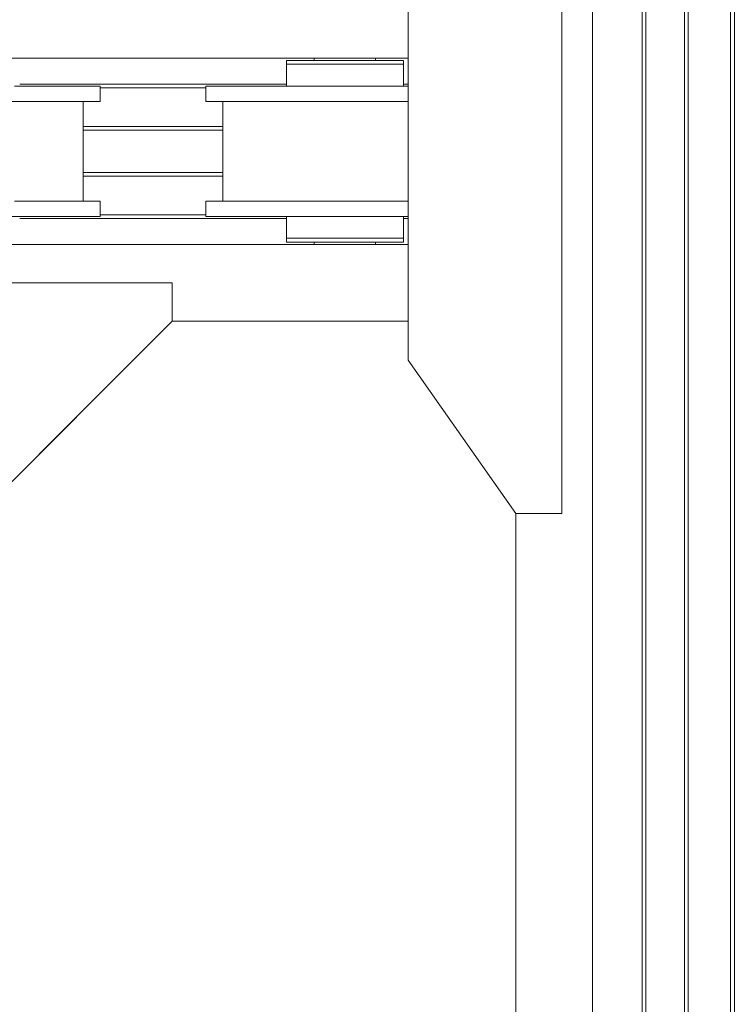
# Model space of a CAD drawing. Header units: millimetres. Extents: x 53746 to 116821, y -810352 to -765802.
# Tile 236 of 256: x 90490 to 91421, y -784573 to -783289. Entities that reach past the tile are written whole.
import ezdxf

# ---------------------------------------------------------------- set-up
doc = ezdxf.new("R2010")
doc.units = ezdxf.units.MM
doc.header["$MEASUREMENT"] = 0
for name, color, linetype, lineweight in [('Main Cradle', 7, 'Continuous', 0), ('Main Cradle Hydraulic Arm Support', 7, 'Continuous', 0), ('Main Cradle Rails', 7, 'Continuous', 0)]:
    doc.layers.add(name, color=color, linetype=linetype, lineweight=lineweight)

# ---------------------------------------------------------------- blocks, each defined once
blk = doc.blocks.new('*U92')
at = {"layer": 'Main Cradle Hydraulic Arm Support', "color": 7, "linetype": 'Continuous', "lineweight": 0}
blk.add_line((525.1, 1172.6), (427.5, 1172.6), dxfattribs=at)
at = {"layer": 'Main Cradle Hydraulic Arm Support', "color": 7, "linetype": 'Continuous', "lineweight": 0, "flags": 128}
for points in [[(427.5, 1172.6), (225.1, 1172.6), (225.1, 872.6), (275.1, 872.6), (427.5, 1025.1)], [(427.5, 1025.1), (525.1, 1122.6), (525.1, 1172.6)]]:
    blk.add_lwpolyline(points, dxfattribs=at)
blk = doc.blocks.new('*U57')
at = {"layer": 'Main Cradle', "color": 7, "linetype": 'Continuous', "lineweight": 0}
for p, q in [((5953.5, 4569.1), (5953.5, 5952)), ((6018.4, 4569.1), (6018.4, 5952)), ((6023, 4569.1), (6023, 5952)), ((6073.4, 4569.1), (6073.4, 5952)), ((6078.4, 4569.1), (6078.4, 5952)), ((6133.4, 4569.1), (6133.4, 5952)), ((6138.4, 4569.1), (6138.4, 5952)), ((4888.9, 4737.7), (5713.5, 4737.7)), ((5590.9, 4734.7), (5590.9, 4737.7)), ((5670.9, 4737.7), (5670.9, 4734.7)), ((5684.7, 4734.7), (5701.3, 4734.7)), ((5701.3, 4734.7), (5707.1, 4734.7)), ((5630.9, 4701.2), (5561.5, 4701.2)), ((5700.2, 4701.2), (5630.9, 4701.2)), ((5713.5, 4701.2), (5700.2, 4701.2)), ((5289.9, 4681.2), (5289.9, 4569.1)), ((5312.1, 4681.2), (5298.3, 4681.2)), ((5471.9, 4569.1), (5471.9, 4681.2)), ((5289.9, 4569.1), (5289.9, 4551.2)), ((5471.9, 4551.2), (5471.9, 4569.1)), ((5953.5, 59.1), (5953.5, 4569.1)), ((6018.4, 59.1), (6018.4, 4569.1)), ((6023, 59.1), (6023, 4569.1)), ((6073.4, 59.1), (6073.4, 4569.1)), ((6078.4, 59.1), (6078.4, 4569.1)), ((6133.4, 59.1), (6133.4, 4569.1)), ((6138.4, 59.1), (6138.4, 4569.1)), ((5700.2, 4551.2), (5630.9, 4551.2)), ((5713.5, 4551.2), (5700.2, 4551.2)), ((5312.1, 4531.2), (5298.3, 4531.2)), ((5701.3, 4531.2), (5707.1, 4531.2)), ((4888.9, 4494.7), (5713.5, 4494.7)), ((5590.9, 4494.7), (5590.9, 4497.7)), ((5601.7, 4502.7), (5630.9, 4502.7)), ((5667.8, 4497.7), (5670.9, 4497.7)), ((5670.9, 4497.7), (5670.9, 4494.7)), ((5684.7, 4502.7), (5701.3, 4502.7)), ((5701.3, 4502.7), (5707.1, 4502.7)), ((5405.9, 4394.7), (5713.5, 4394.7)), ((5853.5, 2944.1), (5853.5, 4143.7))]:
    blk.add_line(p, q, dxfattribs=at)
at = {"layer": 'Main Cradle', "color": 7, "linetype": 'Continuous', "lineweight": 0, "flags": 128}
for points in [[(5713.5, 4569.1), (5713.5, 4888.7), (5853.4, 5088.7), (5913.4, 5088.7), (5913.5, 4569.1)], [(5554.7, 4734.7), (5554.7, 4734.7), (5554.7, 4729.7), (5554.7, 4729.7)], [(5554.7, 4734.7), (5560.5, 4734.7), (5577, 4734.7), (5601.7, 4734.7), (5630.9, 4734.7), (5660, 4734.7), (5684.7, 4734.7)], [(5554.7, 4729.7), (5554.7, 4729.7), (5554.7, 4701.2)], [(5554.7, 4729.7), (5560.5, 4729.7), (5577, 4729.7), (5601.7, 4729.7), (5630.9, 4729.7), (5630.9, 4729.7)], [(5560.5, 4729.7), (5560.5, 4729.7), (5577, 4729.7)], [(5630.9, 4729.7), (5630.9, 4729.7), (5660, 4729.7), (5684.7, 4729.7)], [(5684.7, 4729.7), (5684.7, 4729.7), (5701.3, 4729.7), (5707.1, 4729.7), (5707.1, 4734.7)], [(5707.1, 4701.2), (5707.1, 4729.7), (5707.1, 4729.7)], [(5312.1, 4701.2), (5298.3, 4701.2), (5259, 4701.2), (5200.2, 4701.2)], [(5312.1, 4701.2), (5312.1, 4701.2), (5312.1, 4681.2)], [(5630.9, 4681.2), (5561.5, 4681.2), (5502.7, 4681.2), (5463.4, 4681.2), (5449.7, 4681.2), (5449.7, 4701.2), (5449.7, 4701.2)], [(5561.5, 4701.2), (5561.5, 4701.2), (5502.7, 4701.2), (5463.4, 4701.2), (5449.7, 4701.2)], [(5298.3, 4681.2), (5259, 4681.2), (5200.2, 4681.2), (5191.7, 4681.2)], [(5691.7, 4681.2), (5630.9, 4681.2), (5630.9, 4681.2)], [(5713.5, 4681.2), (5700.2, 4681.2), (5691.7, 4681.2)], [(5853.5, 4143.7), (5713.5, 4343.7), (5713.5, 4569.1)], [(5913.5, 4569.1), (5913.5, 4143.7), (5853.5, 4143.7)], [(5298.3, 4531.2), (5259, 4531.2), (5200.2, 4531.2), (5130.9, 4531.2), (5061.5, 4531.2), (5002.7, 4531.2), (4963.4, 4531.2), (4949.7, 4531.2), (4949.7, 4551.2), (4949.7, 4551.2)], [(5312.1, 4551.2), (5298.3, 4551.2), (5259, 4551.2), (5200.2, 4551.2)], [(5312.1, 4551.2), (5312.1, 4551.2), (5312.1, 4531.2)], [(5713.5, 4531.2), (5700.2, 4531.2), (5630.9, 4531.2), (5561.5, 4531.2), (5502.7, 4531.2), (5463.4, 4531.2), (5449.7, 4531.2), (5449.7, 4551.2), (5449.7, 4551.2)], [(5630.9, 4551.2), (5561.5, 4551.2), (5502.7, 4551.2), (5463.4, 4551.2), (5449.7, 4551.2)], [(5554.7, 4531.2), (5554.7, 4502.7), (5560.5, 4502.7), (5577, 4502.7), (5577, 4502.7)], [(5560.5, 4531.2), (5560.5, 4531.2), (5559.7, 4531.2), (5554.7, 4531.2), (5554.7, 4531.2), (5554.7, 4531.2)], [(5707.1, 4502.7), (5707.1, 4502.7), (5707.1, 4531.2)], [(5554.7, 4502.7), (5554.7, 4502.7), (5554.7, 4497.7), (5560.5, 4497.7), (5577, 4497.7), (5601.7, 4497.7), (5630.9, 4497.7), (5660, 4497.7), (5684.7, 4497.7), (5701.3, 4497.7), (5707.1, 4497.7), (5707.1, 4502.7)], [(5560.5, 4502.7), (5560.5, 4502.7), (5577, 4502.7)], [(5577, 4502.7), (5601.7, 4502.7), (5601.7, 4502.7)], [(5593.9, 4497.7), (5593.9, 4497.7), (5593.4, 4497.7), (5590.9, 4497.7)], [(5601.7, 4502.7), (5601.7, 4502.7), (5630.9, 4502.7)], [(5630.9, 4502.7), (5630.9, 4502.7), (5660, 4502.7), (5684.7, 4502.7)], [(5660, 4497.7), (5659.4, 4497.7), (5659.2, 4497.7), (5659.1, 4497.7)], [(5667.8, 4497.7), (5666.3, 4497.7), (5660, 4497.7)]]:
    blk.add_lwpolyline(points, dxfattribs=at)
at = {"layer": 'Main Cradle Hydraulic Arm Support', "color": 7, "linetype": 'Continuous', "lineweight": 0, "flags": 128}
for points in [[(5405.9, 4444.7), (5105.9, 4444.7), (5105.9, 4144.7), (5155.9, 4144.7), (5405.9, 4394.7), (5405.9, 4444.7)], [(5405.9, 4394.7), (5405.9, 4394.7), (5405.9, 4444.7)]]:
    blk.add_lwpolyline(points, dxfattribs=at)
at = {"layer": 'Main Cradle Rails', "color": 7, "linetype": 'Continuous', "lineweight": 0}
for p, q in [((5207.1, 4703.7), (5554.7, 4703.7)), ((5312.1, 4699.1), (5449.7, 4699.1)), ((5707.1, 4703.7), (5713.5, 4703.7)), ((5289.9, 4648.7), (5471.9, 4648.7)), ((5289.9, 4643.7), (5471.9, 4643.7)), ((5289.9, 4588.7), (5471.9, 4588.7)), ((5289.9, 4583.7), (5471.9, 4583.7)), ((5312.1, 4533.4), (5449.7, 4533.4)), ((5207.1, 4528.7), (5554.7, 4528.7)), ((5707.1, 4528.7), (5713.5, 4528.7))]:
    blk.add_line(p, q, dxfattribs=at)
at = {"layer": 'Main Cradle Hydraulic Arm Support', "color": 7, "linetype": 'Continuous', "lineweight": 0}
blk.add_blockref('*U92', (4880.8, 3272.1), dxfattribs=at)

msp = doc.modelspace()

# ---------------------------------------------------------------- block references
at = {"layer": 'Main Cradle Rails', "color": 7, "linetype": 'Continuous', "lineweight": 0}
msp.add_blockref('*U57', (85283.05, -788076.95), dxfattribs=at)

doc.saveas('drawing.dxf')
